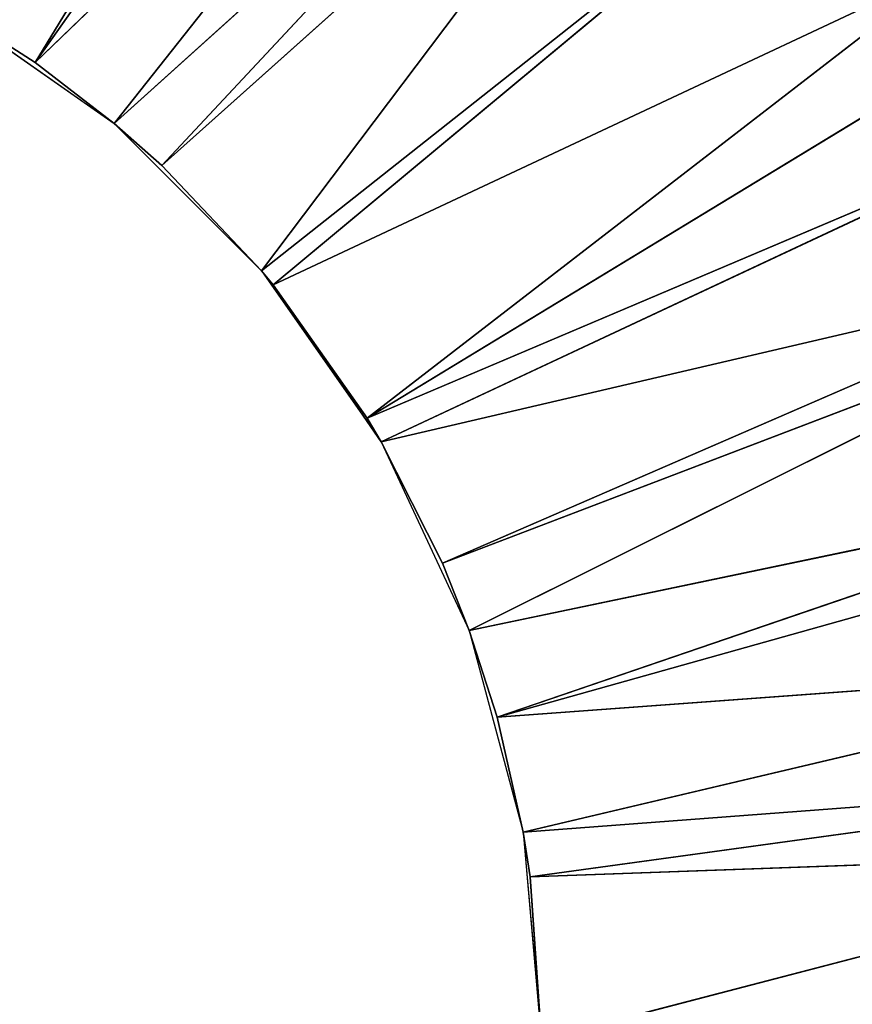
# Model space of a CAD drawing. Extents: x 0 to 700, y 0 to 509.
# Tile 183 of 243: x 362 to 378, y 201 to 219. Entities that reach past the tile are written whole.
import ezdxf

# ---------------------------------------------------------------- set-up
doc = ezdxf.new("R2010")
doc.units = 0
doc.header["$LTSCALE"] = 25.4
doc.layers.get('0').update_dxf_attribs({"linetype": 'CONTINUOUS'})

# ---------------------------------------------------------------- blocks, each defined once
blk = doc.blocks.new('5902539864168_-_S_STL')
at = {"color": 0}
for p, q in [((362.687, 11.001, 291.078), (369.752, 22.373, 279.49)), ((362.687, 11.001, 291.078), (369.752, 22.373, 279.49)), ((362.687, 11.001, 291.078), (370.503, 22.373, 280.005)), ((362.687, 11.001, 291.078), (370.503, 22.373, 280.005)), ((362.687, 11.001, 291.078), (372.555, 22.373, 281.568)), ((362.687, 11.001, 291.078), (372.555, 22.373, 281.568)), ((364.141, 11.001, 292.198), (372.555, 22.373, 281.568)), ((364.141, 11.001, 292.198), (372.555, 22.373, 281.568)), ((364.141, 11.001, 292.198), (374.267, 22.373, 283.068)), ((364.141, 11.001, 292.198), (374.267, 22.373, 283.068)), ((365.016, 11.001, 292.973), (374.267, 22.373, 283.068)), ((365.016, 11.001, 292.973), (374.267, 22.373, 283.068)), ((365.016, 11.001, 292.973), (375.14, 22.373, 283.911)), ((365.016, 11.001, 292.973), (375.14, 22.373, 283.911)), ((366.853, 11.001, 294.91), (375.14, 22.373, 283.911)), ((366.853, 11.001, 294.91), (375.14, 22.373, 283.911)), ((366.853, 11.001, 294.91), (377.483, 22.373, 286.497)), ((366.853, 11.001, 294.91), (377.483, 22.373, 286.497)), ((367.066, 11.001, 295.167), (377.483, 22.373, 286.497)), ((367.066, 11.001, 295.167), (377.483, 22.373, 286.497)), ((367.066, 11.001, 295.167), (379.561, 22.373, 289.299)), ((367.066, 11.001, 295.167), (379.561, 22.373, 289.299)), ((368.797, 11.001, 297.62), (379.561, 22.373, 289.299)), ((368.797, 11.001, 297.62), (379.561, 22.373, 289.299)), ((368.797, 11.001, 297.62), (380.377, 22.373, 290.578)), ((368.797, 11.001, 297.62), (380.377, 22.373, 290.578)), ((368.797, 11.001, 297.62), (381.355, 22.373, 292.292)), ((368.797, 11.001, 297.62), (381.355, 22.373, 292.292)), ((369.053, 11.001, 298.051), (381.355, 22.373, 292.292)), ((369.053, 11.001, 298.051), (381.355, 22.373, 292.292)), ((369.053, 11.001, 298.051), (382.61, 22.373, 294.887)), ((369.053, 11.001, 298.051), (382.61, 22.373, 294.887)), ((370.179, 11.001, 300.286), (382.61, 22.373, 294.887)), ((370.179, 11.001, 300.286), (382.61, 22.373, 294.887)), ((370.179, 11.001, 300.286), (382.847, 22.373, 295.446)), ((370.179, 11.001, 300.286), (382.847, 22.373, 295.446)), ((370.673, 11.001, 301.527), (382.847, 22.373, 295.446)), ((370.673, 11.001, 301.527), (382.847, 22.373, 295.446)), ((370.673, 11.001, 301.527), (384.022, 22.373, 298.731)), ((370.673, 11.001, 301.527), (384.022, 22.373, 298.731)), ((371.184, 11.001, 303.116), (384.022, 22.373, 298.731)), ((371.184, 11.001, 303.116), (384.022, 22.373, 298.731)), ((371.184, 11.001, 303.116), (384.235, 22.373, 299.459)), ((371.184, 11.001, 303.116), (384.235, 22.373, 299.459)), ((371.184, 11.001, 303.116), (384.87, 22.373, 302.115)), ((371.184, 11.001, 303.116), (384.87, 22.373, 302.115)), ((371.666, 11.001, 305.231), (384.87, 22.373, 302.115)), ((371.666, 11.001, 305.231), (384.87, 22.373, 302.115)), ((371.666, 11.001, 305.231), (385.222, 22.373, 304.21)), ((371.666, 11.001, 305.231), (385.222, 22.373, 304.21)), ((371.795, 11.001, 306.056), (385.222, 22.373, 304.21)), ((371.795, 11.001, 306.056), (385.222, 22.373, 304.21)), ((371.795, 11.001, 306.056), (385.382, 22.373, 305.566)), ((371.795, 11.001, 306.056), (385.382, 22.373, 305.566)), ((372, 11.001, 309.051), (385.382, 22.373, 305.566)), ((372, 11.001, 309.051), (385.382, 22.373, 305.566)), ((362.687, 11.001, 291.078), (361, 0, 289.999)), ((362.687, 11.001, 291.078), (361, 0, 289.999)), ((362.687, 11.001, 291.078), (361, 11.001, 289.999)), ((362.687, 11.001, 291.078), (361, 11.001, 289.999)), ((364.141, 0, 292.198), (362.687, 11.001, 291.078)), ((364.141, 11.001, 292.198), (362.687, 11.001, 291.078)), ((364.141, 0, 292.198), (362.687, 11.001, 291.078)), ((364.141, 11.001, 292.198), (362.687, 11.001, 291.078)), ((365.016, 11.001, 292.973), (364.141, 0, 292.198)), ((365.016, 11.001, 292.973), (364.141, 0, 292.198)), ((365.016, 11.001, 292.973), (364.141, 11.001, 292.198)), ((364.141, 11.001, 292.198), (364.141, 0, 292.198)), ((364.141, 11.001, 292.198), (364.141, 0, 292.198)), ((365.016, 11.001, 292.973), (364.141, 11.001, 292.198)), ((366.853, 0, 294.91), (365.016, 11.001, 292.973)), ((366.853, 11.001, 294.91), (365.016, 11.001, 292.973)), ((366.853, 0, 294.91), (365.016, 11.001, 292.973)), ((366.853, 11.001, 294.91), (365.016, 11.001, 292.973)), ((367.066, 11.001, 295.167), (366.853, 0, 294.91)), ((367.066, 11.001, 295.167), (366.853, 0, 294.91)), ((367.066, 11.001, 295.167), (366.853, 11.001, 294.91)), ((366.853, 11.001, 294.91), (366.853, 0, 294.91)), ((366.853, 11.001, 294.91), (366.853, 0, 294.91)), ((367.066, 11.001, 295.167), (366.853, 11.001, 294.91)), ((368.797, 11.001, 297.62), (367.066, 11.001, 295.167)), ((367.066, 11.001, 295.167), (369.053, 0, 298.051)), ((367.066, 11.001, 295.167), (369.053, 0, 298.051)), ((368.797, 11.001, 297.62), (367.066, 11.001, 295.167)), ((369.053, 11.001, 298.051), (368.797, 11.001, 297.62)), ((368.797, 11.001, 297.62), (369.053, 0, 298.051)), ((368.797, 11.001, 297.62), (369.053, 0, 298.051)), ((369.053, 11.001, 298.051), (368.797, 11.001, 297.62)), ((369.053, 0, 298.051), (369.053, 11.001, 298.051)), ((369.053, 0, 298.051), (369.053, 11.001, 298.051)), ((369.053, 0, 298.051), (370.179, 11.001, 300.286)), ((370.179, 11.001, 300.286), (369.053, 11.001, 298.051)), ((369.053, 0, 298.051), (370.179, 11.001, 300.286)), ((370.179, 11.001, 300.286), (369.053, 11.001, 298.051)), ((370.673, 0, 301.527), (370.179, 11.001, 300.286)), ((370.673, 0, 301.527), (370.179, 11.001, 300.286)), ((370.673, 11.001, 301.527), (370.179, 11.001, 300.286)), ((370.673, 11.001, 301.527), (370.179, 11.001, 300.286)), ((370.673, 0, 301.527), (370.673, 11.001, 301.527)), ((370.673, 0, 301.527), (370.673, 11.001, 301.527)), ((370.673, 0, 301.527), (371.184, 11.001, 303.116)), ((371.184, 11.001, 303.116), (370.673, 11.001, 301.527)), ((370.673, 0, 301.527), (371.184, 11.001, 303.116)), ((371.184, 11.001, 303.116), (370.673, 11.001, 301.527)), ((371.666, 0, 305.231), (371.184, 11.001, 303.116)), ((371.666, 0, 305.231), (371.184, 11.001, 303.116)), ((371.666, 11.001, 305.231), (371.184, 11.001, 303.116)), ((371.666, 11.001, 305.231), (371.184, 11.001, 303.116)), ((371.666, 0, 305.231), (371.666, 11.001, 305.231)), ((371.666, 0, 305.231), (371.666, 11.001, 305.231)), ((371.666, 0, 305.231), (371.795, 11.001, 306.056)), ((371.795, 11.001, 306.056), (371.666, 11.001, 305.231)), ((371.666, 0, 305.231), (371.795, 11.001, 306.056)), ((371.795, 11.001, 306.056), (371.666, 11.001, 305.231)), ((372, 0, 309.051), (371.795, 11.001, 306.056)), ((372, 0, 309.051), (371.795, 11.001, 306.056)), ((372, 11.001, 309.051), (371.795, 11.001, 306.056)), ((372, 11.001, 309.051), (371.795, 11.001, 306.056)), ((361, 0, 289.999), (364.141, 0, 292.198)), ((364.141, 0, 292.198), (366.853, 0, 294.91)), ((366.853, 0, 294.91), (369.053, 0, 298.051)), ((369.053, 0, 298.051), (370.673, 0, 301.527)), ((370.673, 0, 301.527), (371.666, 0, 305.231)), ((371.666, 0, 305.231), (372, 0, 309.051))]:
    blk.add_line(p, q, dxfattribs=at)
mesh = blk.add_polyface(dxfattribs=at)
corners = [(5.829, 103, 89.051), (350, 103, 116.551), (694.171, 103, 89.051), (346.961, 103, 116.817), (35.453, 103, 184.635), (33.702, 103, 185.073), (32.106, 103, 185.75), (30.702, 103, 186.626), (29.442, 103, 187.728), (28.41, 103, 188.996), (27.646, 103, 190.345), (27.137, 103, 191.742), (26.867, 103, 193.162), (5.829, 103, 503.222), (344.015, 103, 117.607), (341.25, 103, 118.896), (338.751, 103, 120.646), (336.594, 103, 122.803), (334.845, 103, 125.301), (333.555, 103, 128.066), (332.766, 103, 131.012), (332.5, 103, 134.051), (332.766, 103, 137.09), (333.555, 103, 140.037), (334.845, 103, 142.801), (336.594, 103, 145.3), (338.751, 103, 147.457), (341.25, 103, 149.207), (344.015, 103, 150.496), (346.961, 103, 151.285), (350, 103, 151.551), (37.442, 103, 184.47), (26.815, 103, 194.138), (26.815, 103, 473.174), (26.955, 103, 474.875), (26.981, 103, 475.022), (27.312, 103, 476.309), (27.475, 103, 476.756), (27.857, 103, 477.593), (28.651, 103, 478.843), (29.58, 103, 479.868), (30.666, 103, 480.727), (30.73, 103, 480.769), (31.881, 103, 481.4), (32.295, 103, 481.576), (33.221, 103, 481.885), (34.029, 103, 482.07), (34.683, 103, 482.168), (35.878, 103, 482.237), (664.122, 103, 482.237), (673.185, 103, 194.138), (694.171, 103, 503.222), (673.091, 103, 192.835), (672.732, 103, 191.306), (672.118, 103, 189.869), (671.267, 103, 188.55), (670.192, 103, 187.368), (669.802, 103, 187.023), (668.441, 103, 186.055), (666.9, 103, 185.294), (665.204, 103, 184.766), (353.039, 103, 116.817), (355.985, 103, 117.607), (358.75, 103, 118.896), (361.249, 103, 120.646), (363.406, 103, 122.803), (365.155, 103, 125.301), (366.445, 103, 128.066), (367.234, 103, 131.012), (367.5, 103, 134.051), (367.234, 103, 137.09), (366.445, 103, 140.037), (663.399, 103, 184.499), (365.155, 103, 142.801), (363.406, 103, 145.3), (361.249, 103, 147.457), (358.75, 103, 149.207), (355.985, 103, 150.496), (353.039, 103, 151.285), (662.558, 103, 184.47), (673.185, 103, 473.174), (673.117, 103, 474.369), (673.019, 103, 475.022), (672.834, 103, 475.83), (672.525, 103, 476.756), (672.349, 103, 477.171), (671.718, 103, 478.322), (671.675, 103, 478.386), (670.817, 103, 479.472), (669.792, 103, 480.4), (668.542, 103, 481.195), (667.705, 103, 481.576), (667.258, 103, 481.739), (665.971, 103, 482.07), (665.824, 103, 482.096)]
mesh.append_faces([[corners[k] for k in face] for face in [(0, 1, 2), (1, 0, 3), (4, 0, 5), (5, 0, 6), (6, 0, 7), (7, 0, 8), (8, 0, 9), (9, 0, 10), (10, 0, 11), (11, 0, 12), (3, 4, 14), (14, 4, 15), (15, 4, 16), (16, 4, 17), (17, 4, 18), (18, 4, 19), (19, 4, 20), (20, 4, 21), (21, 4, 22), (22, 4, 23), (23, 4, 24), (24, 4, 25), (25, 4, 26), (26, 4, 27), (27, 4, 28), (28, 4, 29), (29, 4, 30), (12, 13, 32), (32, 13, 33), (33, 13, 34), (34, 13, 35), (35, 13, 36), (36, 13, 37), (37, 13, 38), (38, 13, 39), (39, 13, 40), (40, 13, 41), (41, 13, 42), (42, 13, 43), (43, 13, 44), (44, 13, 45), (45, 13, 46), (46, 13, 47), (47, 13, 48), (48, 13, 49), (2, 50, 51), (50, 2, 52), (52, 2, 53), (53, 2, 54), (54, 2, 55), (55, 2, 56), (56, 2, 57), (57, 2, 58), (58, 2, 59), (59, 2, 60), (61, 2, 1), (60, 71, 72), (72, 30, 79), (79, 30, 31), (51, 49, 13)]], dxfattribs={"vtx0": -1, "vtx1": -1, "color": 0})
mesh.append_faces([[corners[k] for k in face] for face in [(3, 0, 4), (60, 2, 61)]], dxfattribs={"vtx0": -1, "vtx1": -1, "vtx2": -1, "color": 0})
mesh.append_faces([[corners[k] for k in face] for face in [(12, 0, 13), (30, 4, 31), (60, 61, 62), (60, 62, 63), (60, 63, 64), (60, 64, 65), (60, 65, 66), (60, 66, 67), (60, 67, 68), (60, 68, 69), (60, 69, 70), (60, 70, 71), (72, 71, 73), (72, 73, 74), (72, 74, 75), (72, 75, 76), (72, 76, 77), (72, 77, 78), (72, 78, 30), (51, 50, 80), (51, 80, 81), (51, 81, 82), (51, 82, 83), (51, 83, 84), (51, 84, 85), (51, 85, 86), (51, 86, 87), (51, 87, 88), (51, 88, 89), (51, 89, 90), (51, 90, 91), (51, 91, 92), (51, 92, 93), (51, 93, 94), (51, 94, 49)]], dxfattribs={"vtx0": -1, "vtx2": -1, "color": 0})
mesh = blk.add_polyface(dxfattribs=at)
corners = [(362.687, 11.001, 291.078), (369.752, 22.373, 279.49), (361, 11.001, 289.999)]
mesh.append_faces([[corners[k] for k in face] for face in [(0, 1, 2)]], dxfattribs={"color": 0})
mesh = blk.add_polyface(dxfattribs=at)
corners = [(362.687, 11.001, 291.078), (370.503, 22.373, 280.005), (369.752, 22.373, 279.49)]
mesh.append_faces([[corners[k] for k in face] for face in [(0, 1, 2)]], dxfattribs={"color": 0})
mesh = blk.add_polyface(dxfattribs=at)
corners = [(362.687, 11.001, 291.078), (372.555, 22.373, 281.568), (370.503, 22.373, 280.005)]
mesh.append_faces([[corners[k] for k in face] for face in [(0, 1, 2)]], dxfattribs={"color": 0})
mesh = blk.add_polyface(dxfattribs=at)
corners = [(364.141, 11.001, 292.198), (372.555, 22.373, 281.568), (362.687, 11.001, 291.078)]
mesh.append_faces([[corners[k] for k in face] for face in [(0, 1, 2)]], dxfattribs={"color": 0})
mesh = blk.add_polyface(dxfattribs=at)
corners = [(364.141, 11.001, 292.198), (374.267, 22.373, 283.068), (372.555, 22.373, 281.568)]
mesh.append_faces([[corners[k] for k in face] for face in [(0, 1, 2)]], dxfattribs={"color": 0})
mesh = blk.add_polyface(dxfattribs=at)
corners = [(365.016, 11.001, 292.973), (374.267, 22.373, 283.068), (364.141, 11.001, 292.198)]
mesh.append_faces([[corners[k] for k in face] for face in [(0, 1, 2)]], dxfattribs={"color": 0})
mesh = blk.add_polyface(dxfattribs=at)
corners = [(365.016, 11.001, 292.973), (375.14, 22.373, 283.911), (374.267, 22.373, 283.068)]
mesh.append_faces([[corners[k] for k in face] for face in [(0, 1, 2)]], dxfattribs={"color": 0})
mesh = blk.add_polyface(dxfattribs=at)
corners = [(366.853, 11.001, 294.91), (375.14, 22.373, 283.911), (365.016, 11.001, 292.973)]
mesh.append_faces([[corners[k] for k in face] for face in [(0, 1, 2)]], dxfattribs={"color": 0})
mesh = blk.add_polyface(dxfattribs=at)
corners = [(366.853, 11.001, 294.91), (377.483, 22.373, 286.497), (375.14, 22.373, 283.911)]
mesh.append_faces([[corners[k] for k in face] for face in [(0, 1, 2)]], dxfattribs={"color": 0})
mesh = blk.add_polyface(dxfattribs=at)
corners = [(367.066, 11.001, 295.167), (377.483, 22.373, 286.497), (366.853, 11.001, 294.91)]
mesh.append_faces([[corners[k] for k in face] for face in [(0, 1, 2)]], dxfattribs={"color": 0})
mesh = blk.add_polyface(dxfattribs=at)
corners = [(367.066, 11.001, 295.167), (379.561, 22.373, 289.299), (377.483, 22.373, 286.497)]
mesh.append_faces([[corners[k] for k in face] for face in [(0, 1, 2)]], dxfattribs={"color": 0})
mesh = blk.add_polyface(dxfattribs=at)
corners = [(368.797, 11.001, 297.62), (379.561, 22.373, 289.299), (367.066, 11.001, 295.167)]
mesh.append_faces([[corners[k] for k in face] for face in [(0, 1, 2)]], dxfattribs={"color": 0})
mesh = blk.add_polyface(dxfattribs=at)
corners = [(368.797, 11.001, 297.62), (380.377, 22.373, 290.578), (379.561, 22.373, 289.299)]
mesh.append_faces([[corners[k] for k in face] for face in [(0, 1, 2)]], dxfattribs={"color": 0})
mesh = blk.add_polyface(dxfattribs=at)
corners = [(368.797, 11.001, 297.62), (381.355, 22.373, 292.292), (380.377, 22.373, 290.578)]
mesh.append_faces([[corners[k] for k in face] for face in [(0, 1, 2)]], dxfattribs={"color": 0})
mesh = blk.add_polyface(dxfattribs=at)
corners = [(369.053, 11.001, 298.051), (381.355, 22.373, 292.292), (368.797, 11.001, 297.62)]
mesh.append_faces([[corners[k] for k in face] for face in [(0, 1, 2)]], dxfattribs={"color": 0})
mesh = blk.add_polyface(dxfattribs=at)
corners = [(369.053, 11.001, 298.051), (382.61, 22.373, 294.887), (381.355, 22.373, 292.292)]
mesh.append_faces([[corners[k] for k in face] for face in [(0, 1, 2)]], dxfattribs={"color": 0})
mesh = blk.add_polyface(dxfattribs=at)
corners = [(370.179, 11.001, 300.286), (382.61, 22.373, 294.887), (369.053, 11.001, 298.051)]
mesh.append_faces([[corners[k] for k in face] for face in [(0, 1, 2)]], dxfattribs={"color": 0})
mesh = blk.add_polyface(dxfattribs=at)
corners = [(370.179, 11.001, 300.286), (382.847, 22.373, 295.446), (382.61, 22.373, 294.887)]
mesh.append_faces([[corners[k] for k in face] for face in [(0, 1, 2)]], dxfattribs={"color": 0})
mesh = blk.add_polyface(dxfattribs=at)
corners = [(370.673, 11.001, 301.527), (382.847, 22.373, 295.446), (370.179, 11.001, 300.286)]
mesh.append_faces([[corners[k] for k in face] for face in [(0, 1, 2)]], dxfattribs={"color": 0})
mesh = blk.add_polyface(dxfattribs=at)
corners = [(370.673, 11.001, 301.527), (384.022, 22.373, 298.731), (382.847, 22.373, 295.446)]
mesh.append_faces([[corners[k] for k in face] for face in [(0, 1, 2)]], dxfattribs={"color": 0})
mesh = blk.add_polyface(dxfattribs=at)
corners = [(371.184, 11.001, 303.116), (384.022, 22.373, 298.731), (370.673, 11.001, 301.527)]
mesh.append_faces([[corners[k] for k in face] for face in [(0, 1, 2)]], dxfattribs={"color": 0})
mesh = blk.add_polyface(dxfattribs=at)
corners = [(371.184, 11.001, 303.116), (384.235, 22.373, 299.459), (384.022, 22.373, 298.731)]
mesh.append_faces([[corners[k] for k in face] for face in [(0, 1, 2)]], dxfattribs={"color": 0})
mesh = blk.add_polyface(dxfattribs=at)
corners = [(371.184, 11.001, 303.116), (384.87, 22.373, 302.115), (384.235, 22.373, 299.459)]
mesh.append_faces([[corners[k] for k in face] for face in [(0, 1, 2)]], dxfattribs={"color": 0})
mesh = blk.add_polyface(dxfattribs=at)
corners = [(371.666, 11.001, 305.231), (384.87, 22.373, 302.115), (371.184, 11.001, 303.116)]
mesh.append_faces([[corners[k] for k in face] for face in [(0, 1, 2)]], dxfattribs={"color": 0})
mesh = blk.add_polyface(dxfattribs=at)
corners = [(371.666, 11.001, 305.231), (385.222, 22.373, 304.21), (384.87, 22.373, 302.115)]
mesh.append_faces([[corners[k] for k in face] for face in [(0, 1, 2)]], dxfattribs={"color": 0})
mesh = blk.add_polyface(dxfattribs=at)
corners = [(371.795, 11.001, 306.056), (385.222, 22.373, 304.21), (371.666, 11.001, 305.231)]
mesh.append_faces([[corners[k] for k in face] for face in [(0, 1, 2)]], dxfattribs={"color": 0})
mesh = blk.add_polyface(dxfattribs=at)
corners = [(371.795, 11.001, 306.056), (385.382, 22.373, 305.566), (385.222, 22.373, 304.21)]
mesh.append_faces([[corners[k] for k in face] for face in [(0, 1, 2)]], dxfattribs={"color": 0})
mesh = blk.add_polyface(dxfattribs=at)
corners = [(372, 11.001, 309.051), (385.382, 22.373, 305.566), (371.795, 11.001, 306.056)]
mesh.append_faces([[corners[k] for k in face] for face in [(0, 1, 2)]], dxfattribs={"color": 0})
mesh = blk.add_polyface(dxfattribs=at)
corners = [(385.553, 22.373, 309.051), (385.382, 22.373, 305.566), (372, 11.001, 309.051)]
mesh.append_faces([[corners[k] for k in face] for face in [(0, 1, 2)]], dxfattribs={"color": 0})
mesh = blk.add_polyface(dxfattribs=at)
corners = [(364.141, 0, 292.198), (362.687, 11.001, 291.078), (361, 0, 289.999)]
mesh.append_faces([[corners[k] for k in face] for face in [(0, 1, 2)]], dxfattribs={"color": 0})
mesh = blk.add_polyface(dxfattribs=at)
corners = [(362.687, 11.001, 291.078), (361, 11.001, 289.999), (361, 0, 289.999)]
mesh.append_faces([[corners[k] for k in face] for face in [(0, 1, 2)]], dxfattribs={"color": 0})
mesh = blk.add_polyface(dxfattribs=at)
corners = [(364.141, 11.001, 292.198), (362.687, 11.001, 291.078), (364.141, 0, 292.198)]
mesh.append_faces([[corners[k] for k in face] for face in [(0, 1, 2)]], dxfattribs={"color": 0})
mesh = blk.add_polyface(dxfattribs=at)
corners = [(365.016, 11.001, 292.973), (364.141, 0, 292.198), (366.853, 0, 294.91)]
mesh.append_faces([[corners[k] for k in face] for face in [(0, 1, 2)]], dxfattribs={"color": 0})
mesh = blk.add_polyface(dxfattribs=at)
corners = [(365.016, 11.001, 292.973), (364.141, 11.001, 292.198), (364.141, 0, 292.198)]
mesh.append_faces([[corners[k] for k in face] for face in [(0, 1, 2)]], dxfattribs={"color": 0})
mesh = blk.add_polyface(dxfattribs=at)
corners = [(365.016, 11.001, 292.973), (366.853, 0, 294.91), (366.853, 11.001, 294.91)]
mesh.append_faces([[corners[k] for k in face] for face in [(0, 1, 2)]], dxfattribs={"color": 0})
mesh = blk.add_polyface(dxfattribs=at)
corners = [(367.066, 11.001, 295.167), (366.853, 0, 294.91), (369.053, 0, 298.051)]
mesh.append_faces([[corners[k] for k in face] for face in [(0, 1, 2)]], dxfattribs={"color": 0})
mesh = blk.add_polyface(dxfattribs=at)
corners = [(366.853, 11.001, 294.91), (366.853, 0, 294.91), (367.066, 11.001, 295.167)]
mesh.append_faces([[corners[k] for k in face] for face in [(0, 1, 2)]], dxfattribs={"color": 0})
mesh = blk.add_polyface(dxfattribs=at)
corners = [(367.066, 11.001, 295.167), (369.053, 0, 298.051), (368.797, 11.001, 297.62)]
mesh.append_faces([[corners[k] for k in face] for face in [(0, 1, 2)]], dxfattribs={"color": 0})
mesh = blk.add_polyface(dxfattribs=at)
corners = [(368.797, 11.001, 297.62), (369.053, 0, 298.051), (369.053, 11.001, 298.051)]
mesh.append_faces([[corners[k] for k in face] for face in [(0, 1, 2)]], dxfattribs={"color": 0})
mesh = blk.add_polyface(dxfattribs=at)
corners = [(369.053, 11.001, 298.051), (369.053, 0, 298.051), (370.179, 11.001, 300.286)]
mesh.append_faces([[corners[k] for k in face] for face in [(0, 1, 2)]], dxfattribs={"color": 0})
mesh = blk.add_polyface(dxfattribs=at)
corners = [(370.179, 11.001, 300.286), (369.053, 0, 298.051), (370.673, 0, 301.527)]
mesh.append_faces([[corners[k] for k in face] for face in [(0, 1, 2)]], dxfattribs={"color": 0})
mesh = blk.add_polyface(dxfattribs=at)
corners = [(370.179, 11.001, 300.286), (370.673, 0, 301.527), (370.673, 11.001, 301.527)]
mesh.append_faces([[corners[k] for k in face] for face in [(0, 1, 2)]], dxfattribs={"color": 0})
mesh = blk.add_polyface(dxfattribs=at)
corners = [(370.673, 11.001, 301.527), (370.673, 0, 301.527), (371.184, 11.001, 303.116)]
mesh.append_faces([[corners[k] for k in face] for face in [(0, 1, 2)]], dxfattribs={"color": 0})
mesh = blk.add_polyface(dxfattribs=at)
corners = [(371.184, 11.001, 303.116), (370.673, 0, 301.527), (371.666, 0, 305.231)]
mesh.append_faces([[corners[k] for k in face] for face in [(0, 1, 2)]], dxfattribs={"color": 0})
mesh = blk.add_polyface(dxfattribs=at)
corners = [(371.184, 11.001, 303.116), (371.666, 0, 305.231), (371.666, 11.001, 305.231)]
mesh.append_faces([[corners[k] for k in face] for face in [(0, 1, 2)]], dxfattribs={"color": 0})
mesh = blk.add_polyface(dxfattribs=at)
corners = [(371.666, 11.001, 305.231), (371.666, 0, 305.231), (371.795, 11.001, 306.056)]
mesh.append_faces([[corners[k] for k in face] for face in [(0, 1, 2)]], dxfattribs={"color": 0})
mesh = blk.add_polyface(dxfattribs=at)
corners = [(371.795, 11.001, 306.056), (371.666, 0, 305.231), (372, 0, 309.051)]
mesh.append_faces([[corners[k] for k in face] for face in [(0, 1, 2)]], dxfattribs={"color": 0})
mesh = blk.add_polyface(dxfattribs=at)
corners = [(371.795, 11.001, 306.056), (372, 0, 309.051), (372, 11.001, 309.051)]
mesh.append_faces([[corners[k] for k in face] for face in [(0, 1, 2)]], dxfattribs={"color": 0})

msp = doc.modelspace()

# ---------------------------------------------------------------- block references
at = {"color": 254, "extrusion": (0, -1, 6.12323e-17)}
msp.add_blockref('5902539864168_-_S_STL', (0, 0, -509.051), dxfattribs=at)

doc.saveas('drawing.dxf')
